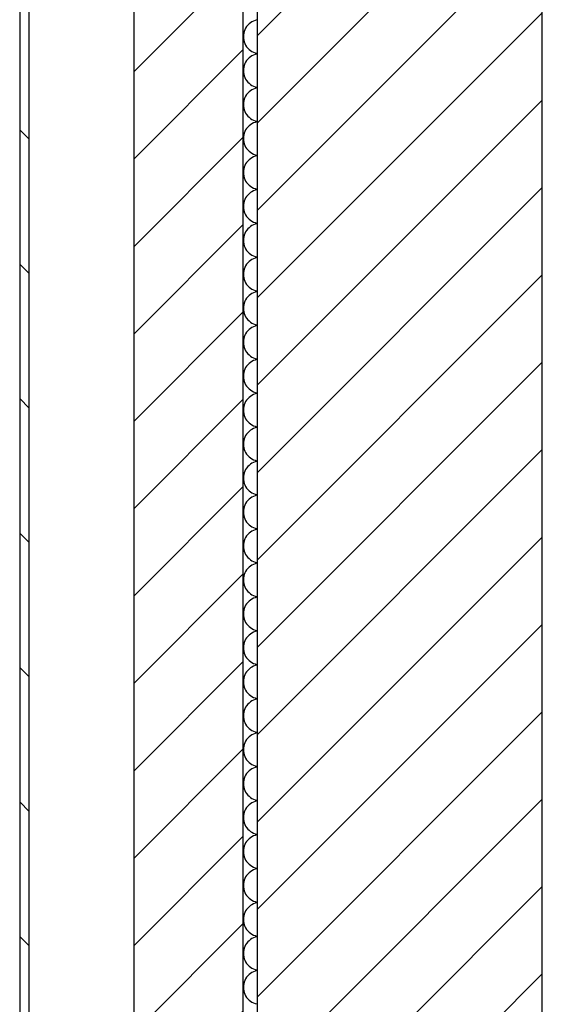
# Model space of a CAD drawing. Extents: x -73 to 359, y -4 to 85.
# Tile 26 of 151: x -32.829 to -32.279, y 37 to 38.036. Entities that reach past the tile are written whole.
import ezdxf

# ---------------------------------------------------------------- set-up
doc = ezdxf.new("R2010")
doc.units = 0
doc.header["$MEASUREMENT"] = 0
for name, color, linetype in [('0._EG_7_0', 7, 'Continuous'), ('0._EG_7_R_NT_AUSSENWAND', 7, 'Continuous'), ('0._EG_7_R_TR_AUSSENWAND', 7, 'Continuous')]:
    doc.layers.add(name, color=color, linetype=linetype)
pattern_1 = [(45, (0, 0), (-0.04596194, 0.04596194), [])]

# ---------------------------------------------------------------- blocks, each defined once
blk = doc.blocks.new('*X5', base_point=(-79.1554, -34.5065))
at = {"layer": '0._EG_7_R_TR_AUSSENWAND', "linetype": 'Continuous', "ltscale": 1000}
for p, q in [((-32.5859, 38.0324), (-32.5873, 38.0312)), ((-32.5843, 38.0334), (-32.5859, 38.0324)), ((-32.5826, 38.0342), (-32.5843, 38.0334)), ((-32.5808, 38.0349), (-32.5826, 38.0342)), ((-32.579, 38.0354), (-32.5808, 38.0349)), ((-32.5787, 38.0354), (-32.579, 38.0354)), ((-32.5929, 38.0216), (-32.5932, 38.0197)), ((-32.5924, 38.0234), (-32.5929, 38.0216)), ((-32.5918, 38.0252), (-32.5924, 38.0234)), ((-32.5909, 38.0268), (-32.5918, 38.0252)), ((-32.5899, 38.0284), (-32.5909, 38.0268)), ((-32.5887, 38.0299), (-32.5899, 38.0284)), ((-32.5873, 38.0312), (-32.5887, 38.0299)), ((-32.5932, 38.0197), (-32.5933, 38.0179)), ((-32.5933, 38.0179), (-32.5932, 38.016)), ((-32.5932, 38.016), (-32.5929, 38.0141)), ((-32.5929, 38.0141), (-32.5924, 38.0123)), ((-32.5924, 38.0123), (-32.5918, 38.0105)), ((-32.5918, 38.0105), (-32.5909, 38.0089)), ((-32.5909, 38.0089), (-32.5899, 38.0073)), ((-32.5899, 38.0073), (-32.5887, 38.0058)), ((-32.5887, 38.0058), (-32.5873, 38.0045)), ((-32.5873, 38.0045), (-32.5859, 38.0033)), ((-32.5859, 38.0033), (-32.5843, 38.0023)), ((-32.5843, 38.0023), (-32.5826, 38.0015)), ((-32.5826, 38.0015), (-32.5808, 38.0008)), ((-32.5808, 38.0008), (-32.579, 38.0004)), ((-32.5909, 37.9911), (-32.5918, 37.9895)), ((-32.5899, 37.9927), (-32.5909, 37.9911)), ((-32.5887, 37.9942), (-32.5899, 37.9927)), ((-32.5873, 37.9955), (-32.5887, 37.9942)), ((-32.5859, 37.9967), (-32.5873, 37.9955)), ((-32.5843, 37.9977), (-32.5859, 37.9967)), ((-32.5826, 37.9985), (-32.5843, 37.9977)), ((-32.5808, 37.9992), (-32.5826, 37.9985)), ((-32.579, 37.9996), (-32.5808, 37.9992)), ((-32.579, 38.0004), (-32.5787, 38.0003)), ((-32.5787, 37.9997), (-32.579, 37.9996)), ((-32.5932, 37.984), (-32.5933, 37.9821)), ((-32.5933, 37.9821), (-32.5932, 37.9803)), ((-32.5929, 37.9859), (-32.5932, 37.984)), ((-32.5932, 37.9803), (-32.5929, 37.9784)), ((-32.5924, 37.9877), (-32.5929, 37.9859)), ((-32.5918, 37.9895), (-32.5924, 37.9877)), ((-32.5929, 37.9784), (-32.5924, 37.9766)), ((-32.5924, 37.9766), (-32.5918, 37.9748)), ((-32.5918, 37.9748), (-32.5909, 37.9732)), ((-32.5909, 37.9732), (-32.5899, 37.9716)), ((-32.5899, 37.9716), (-32.5887, 37.9701)), ((-32.5887, 37.9701), (-32.5873, 37.9688)), ((-32.5873, 37.9598), (-32.5887, 37.9584)), ((-32.5873, 37.9688), (-32.5859, 37.9676)), ((-32.5859, 37.9609), (-32.5873, 37.9598)), ((-32.5859, 37.9676), (-32.5843, 37.9666)), ((-32.5843, 37.962), (-32.5859, 37.9609)), ((-32.5843, 37.9666), (-32.5826, 37.9658)), ((-32.5826, 37.9628), (-32.5843, 37.962)), ((-32.5826, 37.9658), (-32.5808, 37.9651)), ((-32.5808, 37.9635), (-32.5826, 37.9628)), ((-32.5808, 37.9651), (-32.579, 37.9646)), ((-32.579, 37.9639), (-32.5808, 37.9635)), ((-32.579, 37.9646), (-32.5787, 37.9646)), ((-32.5787, 37.964), (-32.579, 37.9639)), ((-32.5929, 37.9502), (-32.5932, 37.9483)), ((-32.5924, 37.952), (-32.5929, 37.9502)), ((-32.5918, 37.9537), (-32.5924, 37.952)), ((-32.5909, 37.9554), (-32.5918, 37.9537)), ((-32.5899, 37.957), (-32.5909, 37.9554)), ((-32.5887, 37.9584), (-32.5899, 37.957)), ((-32.5932, 37.9483), (-32.5933, 37.9464)), ((-32.5933, 37.9464), (-32.5932, 37.9445)), ((-32.5932, 37.9445), (-32.5929, 37.9427)), ((-32.5929, 37.9427), (-32.5924, 37.9409)), ((-32.5924, 37.9409), (-32.5918, 37.9391)), ((-32.5918, 37.9391), (-32.5909, 37.9374)), ((-32.5909, 37.9374), (-32.5899, 37.9359)), ((-32.5899, 37.9359), (-32.5887, 37.9344)), ((-32.5887, 37.9344), (-32.5873, 37.9331)), ((-32.5873, 37.9331), (-32.5859, 37.9319)), ((-32.5859, 37.9319), (-32.5843, 37.9309)), ((-32.5843, 37.9309), (-32.5826, 37.9301)), ((-32.5826, 37.9301), (-32.5808, 37.9294)), ((-32.5808, 37.9294), (-32.579, 37.9289)), ((-32.579, 37.9282), (-32.5808, 37.9277)), ((-32.579, 37.9289), (-32.5787, 37.9289)), ((-32.5787, 37.9283), (-32.579, 37.9282)), ((-32.5918, 37.918), (-32.5924, 37.9163)), ((-32.5909, 37.9197), (-32.5918, 37.918)), ((-32.5899, 37.9213), (-32.5909, 37.9197)), ((-32.5887, 37.9227), (-32.5899, 37.9213)), ((-32.5873, 37.9241), (-32.5887, 37.9227)), ((-32.5859, 37.9252), (-32.5873, 37.9241)), ((-32.5843, 37.9262), (-32.5859, 37.9252)), ((-32.5826, 37.9271), (-32.5843, 37.9262)), ((-32.5808, 37.9277), (-32.5826, 37.9271)), ((-32.5932, 37.9126), (-32.5933, 37.9107)), ((-32.5933, 37.9107), (-32.5932, 37.9088)), ((-32.5929, 37.9145), (-32.5932, 37.9126)), ((-32.5932, 37.9088), (-32.5929, 37.907)), ((-32.5924, 37.9163), (-32.5929, 37.9145)), ((-32.5929, 37.907), (-32.5924, 37.9052)), ((-32.5924, 37.9052), (-32.5918, 37.9034)), ((-32.5918, 37.9034), (-32.5909, 37.9017)), ((-32.5909, 37.9017), (-32.5899, 37.9002)), ((-32.5899, 37.9002), (-32.5887, 37.8987)), ((-32.5887, 37.8987), (-32.5873, 37.8974)), ((-32.5873, 37.8974), (-32.5859, 37.8962)), ((-32.5887, 37.887), (-32.5899, 37.8856)), ((-32.5873, 37.8883), (-32.5887, 37.887)), ((-32.5859, 37.8895), (-32.5873, 37.8883)), ((-32.5859, 37.8962), (-32.5843, 37.8952)), ((-32.5843, 37.8905), (-32.5859, 37.8895)), ((-32.5843, 37.8952), (-32.5826, 37.8943)), ((-32.5826, 37.8914), (-32.5843, 37.8905)), ((-32.5826, 37.8943), (-32.5808, 37.8937)), ((-32.5808, 37.892), (-32.5826, 37.8914)), ((-32.5808, 37.8937), (-32.579, 37.8932)), ((-32.579, 37.8925), (-32.5808, 37.892)), ((-32.579, 37.8932), (-32.5787, 37.8932)), ((-32.5787, 37.8926), (-32.579, 37.8925)), ((-32.5932, 37.8769), (-32.5933, 37.875)), ((-32.5929, 37.8787), (-32.5932, 37.8769)), ((-32.5924, 37.8806), (-32.5929, 37.8787)), ((-32.5918, 37.8823), (-32.5924, 37.8806)), ((-32.5909, 37.884), (-32.5918, 37.8823)), ((-32.5899, 37.8856), (-32.5909, 37.884)), ((-32.5933, 37.875), (-32.5932, 37.8731)), ((-32.5932, 37.8731), (-32.5929, 37.8713)), ((-32.5929, 37.8713), (-32.5924, 37.8694)), ((-32.5924, 37.8694), (-32.5918, 37.8677)), ((-32.5918, 37.8677), (-32.5909, 37.866)), ((-32.5909, 37.866), (-32.5899, 37.8644)), ((-32.5899, 37.8644), (-32.5887, 37.863)), ((-32.5887, 37.863), (-32.5873, 37.8617)), ((-32.5873, 37.8617), (-32.5859, 37.8605)), ((-32.5859, 37.8605), (-32.5843, 37.8595)), ((-32.5843, 37.8595), (-32.5826, 37.8586)), ((-32.5826, 37.8557), (-32.5843, 37.8548)), ((-32.5826, 37.8586), (-32.5808, 37.858)), ((-32.5808, 37.8563), (-32.5826, 37.8557)), ((-32.5808, 37.858), (-32.579, 37.8575)), ((-32.579, 37.8568), (-32.5808, 37.8563)), ((-32.579, 37.8575), (-32.5787, 37.8574)), ((-32.5787, 37.8568), (-32.579, 37.8568)), ((-32.5918, 37.8466), (-32.5924, 37.8448)), ((-32.5909, 37.8483), (-32.5918, 37.8466)), ((-32.5899, 37.8498), (-32.5909, 37.8483)), ((-32.5887, 37.8513), (-32.5899, 37.8498)), ((-32.5873, 37.8526), (-32.5887, 37.8513)), ((-32.5859, 37.8538), (-32.5873, 37.8526)), ((-32.5843, 37.8548), (-32.5859, 37.8538)), ((-32.5932, 37.8412), (-32.5933, 37.8393)), ((-32.5933, 37.8393), (-32.5932, 37.8374)), ((-32.5929, 37.843), (-32.5932, 37.8412)), ((-32.5932, 37.8374), (-32.5929, 37.8355)), ((-32.5924, 37.8448), (-32.5929, 37.843)), ((-32.5929, 37.8355), (-32.5924, 37.8337)), ((-32.5924, 37.8337), (-32.5918, 37.832)), ((-32.5918, 37.832), (-32.5909, 37.8303)), ((-32.5909, 37.8303), (-32.5899, 37.8287)), ((-32.5899, 37.8287), (-32.5887, 37.8273)), ((-32.5887, 37.8273), (-32.5873, 37.8259)), ((-32.5873, 37.8259), (-32.5859, 37.8248)), ((-32.5859, 37.8248), (-32.5843, 37.8238)), ((-32.5899, 37.8141), (-32.5909, 37.8126)), ((-32.5887, 37.8156), (-32.5899, 37.8141)), ((-32.5873, 37.8169), (-32.5887, 37.8156)), ((-32.5859, 37.8181), (-32.5873, 37.8169)), ((-32.5843, 37.8191), (-32.5859, 37.8181)), ((-32.5843, 37.8238), (-32.5826, 37.8229)), ((-32.5826, 37.8199), (-32.5843, 37.8191)), ((-32.5826, 37.8229), (-32.5808, 37.8223)), ((-32.5808, 37.8206), (-32.5826, 37.8199)), ((-32.5808, 37.8223), (-32.579, 37.8218)), ((-32.579, 37.8211), (-32.5808, 37.8206)), ((-32.579, 37.8218), (-32.5787, 37.8217)), ((-32.5787, 37.8211), (-32.579, 37.8211)), ((-32.5932, 37.8055), (-32.5933, 37.8036)), ((-32.5933, 37.8036), (-32.5932, 37.8017)), ((-32.5929, 37.8073), (-32.5932, 37.8055)), ((-32.5924, 37.8091), (-32.5929, 37.8073)), ((-32.5918, 37.8109), (-32.5924, 37.8091)), ((-32.5909, 37.8126), (-32.5918, 37.8109)), ((-32.5932, 37.8017), (-32.5929, 37.7998)), ((-32.5929, 37.7998), (-32.5924, 37.798)), ((-32.5924, 37.798), (-32.5918, 37.7963)), ((-32.5918, 37.7963), (-32.5909, 37.7946)), ((-32.5909, 37.7946), (-32.5899, 37.793)), ((-32.5899, 37.793), (-32.5887, 37.7916)), ((-32.5887, 37.7916), (-32.5873, 37.7902)), ((-32.5873, 37.7902), (-32.5859, 37.7891)), ((-32.5859, 37.7891), (-32.5843, 37.788)), ((-32.5843, 37.7834), (-32.5859, 37.7824)), ((-32.5843, 37.788), (-32.5826, 37.7872)), ((-32.5826, 37.7842), (-32.5843, 37.7834)), ((-32.5826, 37.7872), (-32.5808, 37.7865)), ((-32.5808, 37.7849), (-32.5826, 37.7842)), ((-32.5808, 37.7865), (-32.579, 37.7861)), ((-32.579, 37.7854), (-32.5808, 37.7849)), ((-32.579, 37.7861), (-32.5787, 37.786)), ((-32.5787, 37.7854), (-32.579, 37.7854)), ((-32.5924, 37.7734), (-32.5929, 37.7716)), ((-32.5918, 37.7752), (-32.5924, 37.7734)), ((-32.5909, 37.7768), (-32.5918, 37.7752)), ((-32.5899, 37.7784), (-32.5909, 37.7768)), ((-32.5887, 37.7799), (-32.5899, 37.7784)), ((-32.5873, 37.7812), (-32.5887, 37.7799)), ((-32.5859, 37.7824), (-32.5873, 37.7812)), ((-32.5932, 37.7697), (-32.5933, 37.7679)), ((-32.5933, 37.7679), (-32.5932, 37.766)), ((-32.5929, 37.7716), (-32.5932, 37.7697)), ((-32.5932, 37.766), (-32.5929, 37.7641)), ((-32.5929, 37.7641), (-32.5924, 37.7623)), ((-32.5924, 37.7623), (-32.5918, 37.7605)), ((-32.5918, 37.7605), (-32.5909, 37.7589)), ((-32.5909, 37.7589), (-32.5899, 37.7573)), ((-32.5899, 37.7573), (-32.5887, 37.7558)), ((-32.5887, 37.7558), (-32.5873, 37.7545)), ((-32.5873, 37.7545), (-32.5859, 37.7533)), ((-32.5859, 37.7533), (-32.5843, 37.7523)), ((-32.5843, 37.7523), (-32.5826, 37.7515)), ((-32.5899, 37.7427), (-32.5909, 37.7411)), ((-32.5887, 37.7442), (-32.5899, 37.7427)), ((-32.5873, 37.7455), (-32.5887, 37.7442)), ((-32.5859, 37.7467), (-32.5873, 37.7455)), ((-32.5843, 37.7477), (-32.5859, 37.7467)), ((-32.5826, 37.7485), (-32.5843, 37.7477)), ((-32.5826, 37.7515), (-32.5808, 37.7508)), ((-32.5808, 37.7492), (-32.5826, 37.7485)), ((-32.5808, 37.7508), (-32.579, 37.7504)), ((-32.579, 37.7496), (-32.5808, 37.7492)), ((-32.579, 37.7504), (-32.5787, 37.7503)), ((-32.5787, 37.7497), (-32.579, 37.7496)), ((-32.5932, 37.734), (-32.5933, 37.7321)), ((-32.5933, 37.7321), (-32.5932, 37.7303)), ((-32.5929, 37.7359), (-32.5932, 37.734)), ((-32.5924, 37.7377), (-32.5929, 37.7359)), ((-32.5918, 37.7395), (-32.5924, 37.7377)), ((-32.5909, 37.7411), (-32.5918, 37.7395)), ((-32.5932, 37.7303), (-32.5929, 37.7284)), ((-32.5929, 37.7284), (-32.5924, 37.7266)), ((-32.5924, 37.7266), (-32.5918, 37.7248)), ((-32.5918, 37.7248), (-32.5909, 37.7232)), ((-32.5909, 37.7232), (-32.5899, 37.7216)), ((-32.5899, 37.7216), (-32.5887, 37.7201)), ((-32.5887, 37.7201), (-32.5873, 37.7188)), ((-32.5873, 37.7188), (-32.5859, 37.7176)), ((-32.5859, 37.7109), (-32.5873, 37.7098)), ((-32.5859, 37.7176), (-32.5843, 37.7166)), ((-32.5843, 37.712), (-32.5859, 37.7109)), ((-32.5843, 37.7166), (-32.5826, 37.7158)), ((-32.5826, 37.7128), (-32.5843, 37.712)), ((-32.5826, 37.7158), (-32.5808, 37.7151)), ((-32.5808, 37.7135), (-32.5826, 37.7128)), ((-32.5808, 37.7151), (-32.579, 37.7146)), ((-32.579, 37.7139), (-32.5808, 37.7135)), ((-32.579, 37.7146), (-32.5787, 37.7146)), ((-32.5787, 37.714), (-32.579, 37.7139)), ((-32.5929, 37.7002), (-32.5932, 37.6983)), ((-32.5924, 37.702), (-32.5929, 37.7002)), ((-32.5918, 37.7037), (-32.5924, 37.702)), ((-32.5909, 37.7054), (-32.5918, 37.7037)), ((-32.5899, 37.707), (-32.5909, 37.7054)), ((-32.5887, 37.7084), (-32.5899, 37.707)), ((-32.5873, 37.7098), (-32.5887, 37.7084)), ((-32.5932, 37.6983), (-32.5933, 37.6964)), ((-32.5933, 37.6964), (-32.5932, 37.6945)), ((-32.5932, 37.6945), (-32.5929, 37.6927)), ((-32.5929, 37.6927), (-32.5924, 37.6909)), ((-32.5924, 37.6909), (-32.5918, 37.6891)), ((-32.5918, 37.6891), (-32.5909, 37.6874)), ((-32.5909, 37.6874), (-32.5899, 37.6859)), ((-32.5899, 37.6859), (-32.5887, 37.6844)), ((-32.5887, 37.6844), (-32.5873, 37.6831)), ((-32.5873, 37.6831), (-32.5859, 37.6819)), ((-32.5859, 37.6819), (-32.5843, 37.6809)), ((-32.5843, 37.6809), (-32.5826, 37.6801)), ((-32.5826, 37.6801), (-32.5808, 37.6794)), ((-32.5808, 37.6794), (-32.579, 37.6789)), ((-32.5909, 37.6697), (-32.5918, 37.668)), ((-32.5899, 37.6713), (-32.5909, 37.6697)), ((-32.5887, 37.6727), (-32.5899, 37.6713)), ((-32.5873, 37.6741), (-32.5887, 37.6727)), ((-32.5859, 37.6752), (-32.5873, 37.6741)), ((-32.5843, 37.6762), (-32.5859, 37.6752)), ((-32.5826, 37.6771), (-32.5843, 37.6762)), ((-32.5808, 37.6777), (-32.5826, 37.6771)), ((-32.579, 37.6782), (-32.5808, 37.6777)), ((-32.579, 37.6789), (-32.5787, 37.6789)), ((-32.5787, 37.6783), (-32.579, 37.6782)), ((-32.5932, 37.6626), (-32.5933, 37.6607)), ((-32.5933, 37.6607), (-32.5932, 37.6588)), ((-32.5929, 37.6645), (-32.5932, 37.6626)), ((-32.5932, 37.6588), (-32.5929, 37.657)), ((-32.5924, 37.6663), (-32.5929, 37.6645)), ((-32.5918, 37.668), (-32.5924, 37.6663)), ((-32.5929, 37.657), (-32.5924, 37.6552)), ((-32.5924, 37.6552), (-32.5918, 37.6534)), ((-32.5918, 37.6534), (-32.5909, 37.6517)), ((-32.5909, 37.6517), (-32.5899, 37.6502)), ((-32.5899, 37.6502), (-32.5887, 37.6487)), ((-32.5887, 37.6487), (-32.5873, 37.6474)), ((-32.5873, 37.6383), (-32.5887, 37.637)), ((-32.5873, 37.6474), (-32.5859, 37.6462)), ((-32.5859, 37.6395), (-32.5873, 37.6383)), ((-32.5859, 37.6462), (-32.5843, 37.6452)), ((-32.5843, 37.6405), (-32.5859, 37.6395)), ((-32.5843, 37.6452), (-32.5826, 37.6443)), ((-32.5826, 37.6414), (-32.5843, 37.6405)), ((-32.5826, 37.6443), (-32.5808, 37.6437)), ((-32.5808, 37.642), (-32.5826, 37.6414)), ((-32.5808, 37.6437), (-32.579, 37.6432)), ((-32.579, 37.6425), (-32.5808, 37.642)), ((-32.579, 37.6432), (-32.5787, 37.6432)), ((-32.5787, 37.6426), (-32.579, 37.6425)), ((-32.5929, 37.6287), (-32.5932, 37.6269)), ((-32.5924, 37.6306), (-32.5929, 37.6287)), ((-32.5918, 37.6323), (-32.5924, 37.6306)), ((-32.5909, 37.634), (-32.5918, 37.6323)), ((-32.5899, 37.6356), (-32.5909, 37.634)), ((-32.5887, 37.637), (-32.5899, 37.6356)), ((-32.5932, 37.6269), (-32.5933, 37.625)), ((-32.5933, 37.625), (-32.5932, 37.6231)), ((-32.5932, 37.6231), (-32.5929, 37.6213)), ((-32.5929, 37.6213), (-32.5924, 37.6194)), ((-32.5924, 37.6194), (-32.5918, 37.6177)), ((-32.5918, 37.6177), (-32.5909, 37.616)), ((-32.5909, 37.616), (-32.5899, 37.6144)), ((-32.5899, 37.6144), (-32.5887, 37.613)), ((-32.5887, 37.613), (-32.5873, 37.6117)), ((-32.5873, 37.6117), (-32.5859, 37.6105)), ((-32.5859, 37.6105), (-32.5843, 37.6095)), ((-32.5843, 37.6095), (-32.5826, 37.6086)), ((-32.5826, 37.6086), (-32.5808, 37.608)), ((-32.5808, 37.608), (-32.579, 37.6075)), ((-32.579, 37.6068), (-32.5808, 37.6063)), ((-32.579, 37.6075), (-32.5787, 37.6074)), ((-32.5787, 37.6068), (-32.579, 37.6068)), ((-32.5918, 37.5966), (-32.5924, 37.5948)), ((-32.5909, 37.5983), (-32.5918, 37.5966)), ((-32.5899, 37.5998), (-32.5909, 37.5983)), ((-32.5887, 37.6013), (-32.5899, 37.5998)), ((-32.5873, 37.6026), (-32.5887, 37.6013)), ((-32.5859, 37.6038), (-32.5873, 37.6026)), ((-32.5843, 37.6048), (-32.5859, 37.6038)), ((-32.5826, 37.6057), (-32.5843, 37.6048)), ((-32.5808, 37.6063), (-32.5826, 37.6057)), ((-32.5932, 37.5912), (-32.5933, 37.5893)), ((-32.5933, 37.5893), (-32.5932, 37.5874)), ((-32.5929, 37.593), (-32.5932, 37.5912)), ((-32.5932, 37.5874), (-32.5929, 37.5855)), ((-32.5924, 37.5948), (-32.5929, 37.593)), ((-32.5929, 37.5855), (-32.5924, 37.5837)), ((-32.5924, 37.5837), (-32.5918, 37.582)), ((-32.5918, 37.582), (-32.5909, 37.5803)), ((-32.5909, 37.5803), (-32.5899, 37.5787)), ((-32.5899, 37.5787), (-32.5887, 37.5773)), ((-32.5887, 37.5773), (-32.5873, 37.5759)), ((-32.5873, 37.5759), (-32.5859, 37.5748)), ((-32.5887, 37.5656), (-32.5899, 37.5641)), ((-32.5873, 37.5669), (-32.5887, 37.5656)), ((-32.5859, 37.5681), (-32.5873, 37.5669)), ((-32.5859, 37.5748), (-32.5843, 37.5738)), ((-32.5843, 37.5691), (-32.5859, 37.5681)), ((-32.5843, 37.5738), (-32.5826, 37.5729)), ((-32.5826, 37.5699), (-32.5843, 37.5691)), ((-32.5826, 37.5729), (-32.5808, 37.5723)), ((-32.5808, 37.5706), (-32.5826, 37.5699)), ((-32.5808, 37.5723), (-32.579, 37.5718)), ((-32.579, 37.5711), (-32.5808, 37.5706)), ((-32.579, 37.5718), (-32.5787, 37.5717)), ((-32.5787, 37.5711), (-32.579, 37.5711)), ((-32.5932, 37.5555), (-32.5933, 37.5536)), ((-32.5929, 37.5573), (-32.5932, 37.5555)), ((-32.5924, 37.5591), (-32.5929, 37.5573)), ((-32.5918, 37.5609), (-32.5924, 37.5591)), ((-32.5909, 37.5626), (-32.5918, 37.5609)), ((-32.5899, 37.5641), (-32.5909, 37.5626)), ((-32.5933, 37.5536), (-32.5932, 37.5517)), ((-32.5932, 37.5517), (-32.5929, 37.5498)), ((-32.5929, 37.5498), (-32.5924, 37.548)), ((-32.5924, 37.548), (-32.5918, 37.5463)), ((-32.5918, 37.5463), (-32.5909, 37.5446)), ((-32.5909, 37.5446), (-32.5899, 37.543)), ((-32.5899, 37.543), (-32.5887, 37.5416)), ((-32.5887, 37.5416), (-32.5873, 37.5402)), ((-32.5873, 37.5402), (-32.5859, 37.5391)), ((-32.5859, 37.5391), (-32.5843, 37.538)), ((-32.5843, 37.538), (-32.5826, 37.5372)), ((-32.5826, 37.5372), (-32.5808, 37.5365)), ((-32.5808, 37.5349), (-32.5826, 37.5342)), ((-32.5808, 37.5365), (-32.579, 37.5361)), ((-32.579, 37.5354), (-32.5808, 37.5349)), ((-32.579, 37.5361), (-32.5787, 37.536)), ((-32.5787, 37.5354), (-32.579, 37.5354)), ((-32.5918, 37.5252), (-32.5924, 37.5234)), ((-32.5909, 37.5268), (-32.5918, 37.5252)), ((-32.5899, 37.5284), (-32.5909, 37.5268)), ((-32.5887, 37.5299), (-32.5899, 37.5284)), ((-32.5873, 37.5312), (-32.5887, 37.5299)), ((-32.5859, 37.5324), (-32.5873, 37.5312)), ((-32.5843, 37.5334), (-32.5859, 37.5324)), ((-32.5826, 37.5342), (-32.5843, 37.5334)), ((-32.5932, 37.5197), (-32.5933, 37.5179)), ((-32.5933, 37.5179), (-32.5932, 37.516)), ((-32.5929, 37.5216), (-32.5932, 37.5197)), ((-32.5932, 37.516), (-32.5929, 37.5141)), ((-32.5924, 37.5234), (-32.5929, 37.5216)), ((-32.5929, 37.5141), (-32.5924, 37.5123)), ((-32.5924, 37.5123), (-32.5918, 37.5105)), ((-32.5918, 37.5105), (-32.5909, 37.5089)), ((-32.5909, 37.5089), (-32.5899, 37.5073)), ((-32.5899, 37.5073), (-32.5887, 37.5058)), ((-32.5887, 37.5058), (-32.5873, 37.5045)), ((-32.5873, 37.5045), (-32.5859, 37.5033)), ((-32.5859, 37.5033), (-32.5843, 37.5023)), ((-32.5887, 37.4942), (-32.5899, 37.4927)), ((-32.5873, 37.4955), (-32.5887, 37.4942)), ((-32.5859, 37.4967), (-32.5873, 37.4955)), ((-32.5843, 37.4977), (-32.5859, 37.4967)), ((-32.5843, 37.5023), (-32.5826, 37.5015)), ((-32.5826, 37.4985), (-32.5843, 37.4977)), ((-32.5826, 37.5015), (-32.5808, 37.5008)), ((-32.5808, 37.4992), (-32.5826, 37.4985)), ((-32.5808, 37.5008), (-32.579, 37.5004)), ((-32.579, 37.4996), (-32.5808, 37.4992)), ((-32.579, 37.5004), (-32.5787, 37.5003)), ((-32.5787, 37.4997), (-32.579, 37.4996)), ((-32.5932, 37.484), (-32.5933, 37.4821)), ((-32.5929, 37.4859), (-32.5932, 37.484)), ((-32.5924, 37.4877), (-32.5929, 37.4859)), ((-32.5918, 37.4895), (-32.5924, 37.4877)), ((-32.5909, 37.4911), (-32.5918, 37.4895)), ((-32.5899, 37.4927), (-32.5909, 37.4911)), ((-32.5933, 37.4821), (-32.5932, 37.4803)), ((-32.5932, 37.4803), (-32.5929, 37.4784)), ((-32.5929, 37.4784), (-32.5924, 37.4766)), ((-32.5924, 37.4766), (-32.5918, 37.4748)), ((-32.5918, 37.4748), (-32.5909, 37.4732)), ((-32.5909, 37.4732), (-32.5899, 37.4716)), ((-32.5899, 37.4716), (-32.5887, 37.4701)), ((-32.5887, 37.4701), (-32.5873, 37.4688)), ((-32.5873, 37.4688), (-32.5859, 37.4676)), ((-32.5859, 37.4676), (-32.5843, 37.4666)), ((-32.5843, 37.462), (-32.5859, 37.4609)), ((-32.5843, 37.4666), (-32.5826, 37.4658)), ((-32.5826, 37.4628), (-32.5843, 37.462)), ((-32.5826, 37.4658), (-32.5808, 37.4651)), ((-32.5808, 37.4635), (-32.5826, 37.4628)), ((-32.5808, 37.4651), (-32.579, 37.4646)), ((-32.579, 37.4639), (-32.5808, 37.4635)), ((-32.579, 37.4646), (-32.5787, 37.4646)), ((-32.5787, 37.464), (-32.579, 37.4639)), ((-32.5924, 37.452), (-32.5929, 37.4502)), ((-32.5918, 37.4537), (-32.5924, 37.452)), ((-32.5909, 37.4554), (-32.5918, 37.4537)), ((-32.5899, 37.457), (-32.5909, 37.4554)), ((-32.5887, 37.4584), (-32.5899, 37.457)), ((-32.5873, 37.4598), (-32.5887, 37.4584)), ((-32.5859, 37.4609), (-32.5873, 37.4598)), ((-32.5932, 37.4483), (-32.5933, 37.4464)), ((-32.5933, 37.4464), (-32.5932, 37.4445)), ((-32.5929, 37.4502), (-32.5932, 37.4483)), ((-32.5932, 37.4445), (-32.5929, 37.4427)), ((-32.5929, 37.4427), (-32.5924, 37.4409)), ((-32.5924, 37.4409), (-32.5918, 37.4391)), ((-32.5918, 37.4391), (-32.5909, 37.4374)), ((-32.5909, 37.4374), (-32.5899, 37.4359)), ((-32.5899, 37.4359), (-32.5887, 37.4344)), ((-32.5887, 37.4344), (-32.5873, 37.4331)), ((-32.5873, 37.4331), (-32.5859, 37.4319)), ((-32.5859, 37.4319), (-32.5843, 37.4309)), ((-32.5843, 37.4309), (-32.5826, 37.4301)), ((-32.5899, 37.4213), (-32.5909, 37.4197)), ((-32.5887, 37.4227), (-32.5899, 37.4213)), ((-32.5873, 37.4241), (-32.5887, 37.4227)), ((-32.5859, 37.4252), (-32.5873, 37.4241)), ((-32.5843, 37.4262), (-32.5859, 37.4252)), ((-32.5826, 37.4271), (-32.5843, 37.4262)), ((-32.5826, 37.4301), (-32.5808, 37.4294)), ((-32.5808, 37.4277), (-32.5826, 37.4271)), ((-32.5808, 37.4294), (-32.579, 37.4289)), ((-32.579, 37.4282), (-32.5808, 37.4277)), ((-32.579, 37.4289), (-32.5787, 37.4289)), ((-32.5787, 37.4283), (-32.579, 37.4282)), ((-32.5932, 37.4126), (-32.5933, 37.4107)), ((-32.5933, 37.4107), (-32.5932, 37.4088)), ((-32.5929, 37.4145), (-32.5932, 37.4126)), ((-32.5924, 37.4163), (-32.5929, 37.4145)), ((-32.5918, 37.418), (-32.5924, 37.4163)), ((-32.5909, 37.4197), (-32.5918, 37.418)), ((-32.5932, 37.4088), (-32.5929, 37.407)), ((-32.5929, 37.407), (-32.5924, 37.4052)), ((-32.5924, 37.4052), (-32.5918, 37.4034)), ((-32.5918, 37.4034), (-32.5909, 37.4017)), ((-32.5909, 37.4017), (-32.5899, 37.4002)), ((-32.5899, 37.4002), (-32.5887, 37.3987)), ((-32.5887, 37.3987), (-32.5873, 37.3974)), ((-32.5873, 37.3974), (-32.5859, 37.3962)), ((-32.5859, 37.3895), (-32.5873, 37.3883)), ((-32.5859, 37.3962), (-32.5843, 37.3952)), ((-32.5843, 37.3905), (-32.5859, 37.3895)), ((-32.5843, 37.3952), (-32.5826, 37.3943)), ((-32.5826, 37.3914), (-32.5843, 37.3905)), ((-32.5826, 37.3943), (-32.5808, 37.3937)), ((-32.5808, 37.392), (-32.5826, 37.3914)), ((-32.5808, 37.3937), (-32.579, 37.3932)), ((-32.579, 37.3925), (-32.5808, 37.392)), ((-32.579, 37.3932), (-32.5787, 37.3932)), ((-32.5787, 37.3926), (-32.579, 37.3925)), ((-32.5924, 37.3806), (-32.5929, 37.3787)), ((-32.5918, 37.3823), (-32.5924, 37.3806)), ((-32.5909, 37.384), (-32.5918, 37.3823)), ((-32.5899, 37.3856), (-32.5909, 37.384)), ((-32.5887, 37.387), (-32.5899, 37.3856)), ((-32.5873, 37.3883), (-32.5887, 37.387)), ((-32.5932, 37.3769), (-32.5933, 37.375)), ((-32.5933, 37.375), (-32.5932, 37.3731)), ((-32.5929, 37.3787), (-32.5932, 37.3769)), ((-32.5932, 37.3731), (-32.5929, 37.3713)), ((-32.5929, 37.3713), (-32.5924, 37.3694)), ((-32.5924, 37.3694), (-32.5918, 37.3677)), ((-32.5918, 37.3677), (-32.5909, 37.366)), ((-32.5909, 37.366), (-32.5899, 37.3644)), ((-32.5899, 37.3644), (-32.5887, 37.363)), ((-32.5887, 37.363), (-32.5873, 37.3617)), ((-32.5873, 37.3617), (-32.5859, 37.3605)), ((-32.5859, 37.3605), (-32.5843, 37.3595)), ((-32.5843, 37.3595), (-32.5826, 37.3586)), ((-32.5826, 37.3586), (-32.5808, 37.358)), ((-32.5909, 37.3483), (-32.5918, 37.3466)), ((-32.5899, 37.3498), (-32.5909, 37.3483)), ((-32.5887, 37.3513), (-32.5899, 37.3498)), ((-32.5873, 37.3526), (-32.5887, 37.3513)), ((-32.5859, 37.3538), (-32.5873, 37.3526)), ((-32.5843, 37.3548), (-32.5859, 37.3538)), ((-32.5826, 37.3557), (-32.5843, 37.3548)), ((-32.5808, 37.3563), (-32.5826, 37.3557)), ((-32.5808, 37.358), (-32.579, 37.3575)), ((-32.579, 37.3568), (-32.5808, 37.3563)), ((-32.579, 37.3575), (-32.5787, 37.3574)), ((-32.5787, 37.3568), (-32.579, 37.3568)), ((-32.5932, 37.3412), (-32.5933, 37.3393)), ((-32.5933, 37.3393), (-32.5932, 37.3374)), ((-32.5929, 37.343), (-32.5932, 37.3412)), ((-32.5924, 37.3448), (-32.5929, 37.343)), ((-32.5918, 37.3466), (-32.5924, 37.3448)), ((-32.5932, 37.3374), (-32.5929, 37.3355)), ((-32.5929, 37.3355), (-32.5924, 37.3337)), ((-32.5924, 37.3337), (-32.5918, 37.332)), ((-32.5918, 37.332), (-32.5909, 37.3303)), ((-32.5909, 37.3303), (-32.5899, 37.3287)), ((-32.5899, 37.3287), (-32.5887, 37.3273)), ((-32.5887, 37.3273), (-32.5873, 37.3259)), ((-32.5873, 37.3169), (-32.5887, 37.3156)), ((-32.5873, 37.3259), (-32.5859, 37.3248)), ((-32.5859, 37.3181), (-32.5873, 37.3169)), ((-32.5859, 37.3248), (-32.5843, 37.3238)), ((-32.5843, 37.3191), (-32.5859, 37.3181)), ((-32.5843, 37.3238), (-32.5826, 37.3229)), ((-32.5826, 37.3199), (-32.5843, 37.3191)), ((-32.5826, 37.3229), (-32.5808, 37.3223)), ((-32.5808, 37.3206), (-32.5826, 37.3199)), ((-32.5808, 37.3223), (-32.579, 37.3218)), ((-32.579, 37.3211), (-32.5808, 37.3206)), ((-32.579, 37.3218), (-32.5787, 37.3217)), ((-32.5787, 37.3211), (-32.579, 37.3211)), ((-32.5929, 37.3073), (-32.5932, 37.3055)), ((-32.5924, 37.3091), (-32.5929, 37.3073)), ((-32.5918, 37.3109), (-32.5924, 37.3091)), ((-32.5909, 37.3126), (-32.5918, 37.3109)), ((-32.5899, 37.3141), (-32.5909, 37.3126)), ((-32.5887, 37.3156), (-32.5899, 37.3141)), ((-32.5932, 37.3055), (-32.5933, 37.3036)), ((-32.5933, 37.3036), (-32.5932, 37.3017)), ((-32.5932, 37.3017), (-32.5929, 37.2998)), ((-32.5929, 37.2998), (-32.5924, 37.298)), ((-32.5924, 37.298), (-32.5918, 37.2963)), ((-32.5918, 37.2963), (-32.5909, 37.2946)), ((-32.5909, 37.2946), (-32.5899, 37.293)), ((-32.5899, 37.293), (-32.5887, 37.2916)), ((-32.5887, 37.2916), (-32.5873, 37.2902)), ((-32.5873, 37.2902), (-32.5859, 37.2891)), ((-32.5859, 37.2891), (-32.5843, 37.288)), ((-32.5843, 37.288), (-32.5826, 37.2872)), ((-32.5826, 37.2872), (-32.5808, 37.2865)), ((-32.5808, 37.2865), (-32.579, 37.2861)), ((-32.579, 37.2861), (-32.5787, 37.286)), ((-32.5909, 37.2768), (-32.5918, 37.2752)), ((-32.5899, 37.2784), (-32.5909, 37.2768)), ((-32.5887, 37.2799), (-32.5899, 37.2784)), ((-32.5873, 37.2812), (-32.5887, 37.2799)), ((-32.5859, 37.2824), (-32.5873, 37.2812)), ((-32.5843, 37.2834), (-32.5859, 37.2824)), ((-32.5826, 37.2842), (-32.5843, 37.2834)), ((-32.5808, 37.2849), (-32.5826, 37.2842)), ((-32.579, 37.2854), (-32.5808, 37.2849)), ((-32.5787, 37.2854), (-32.579, 37.2854)), ((-32.5932, 37.2697), (-32.5933, 37.2679)), ((-32.5933, 37.2679), (-32.5932, 37.266)), ((-32.5929, 37.2716), (-32.5932, 37.2697)), ((-32.5932, 37.266), (-32.5929, 37.2641)), ((-32.5924, 37.2734), (-32.5929, 37.2716)), ((-32.5918, 37.2752), (-32.5924, 37.2734)), ((-32.5929, 37.2641), (-32.5924, 37.2623)), ((-32.5924, 37.2623), (-32.5918, 37.2605)), ((-32.5918, 37.2605), (-32.5909, 37.2589)), ((-32.5909, 37.2589), (-32.5899, 37.2573)), ((-32.5899, 37.2573), (-32.5887, 37.2558)), ((-32.5887, 37.2558), (-32.5873, 37.2545)), ((-32.5873, 37.2455), (-32.5887, 37.2442)), ((-32.5873, 37.2545), (-32.5859, 37.2533)), ((-32.5859, 37.2467), (-32.5873, 37.2455)), ((-32.5859, 37.2533), (-32.5843, 37.2523)), ((-32.5843, 37.2477), (-32.5859, 37.2467)), ((-32.5843, 37.2523), (-32.5826, 37.2515)), ((-32.5826, 37.2485), (-32.5843, 37.2477)), ((-32.5826, 37.2515), (-32.5808, 37.2508)), ((-32.5808, 37.2492), (-32.5826, 37.2485)), ((-32.5808, 37.2508), (-32.579, 37.2504)), ((-32.579, 37.2496), (-32.5808, 37.2492)), ((-32.579, 37.2504), (-32.5787, 37.2503)), ((-32.5787, 37.2497), (-32.579, 37.2496)), ((-32.5932, 37.234), (-32.5933, 37.2321)), ((-32.5929, 37.2359), (-32.5932, 37.234)), ((-32.5924, 37.2377), (-32.5929, 37.2359)), ((-32.5918, 37.2395), (-32.5924, 37.2377)), ((-32.5909, 37.2411), (-32.5918, 37.2395)), ((-32.5899, 37.2427), (-32.5909, 37.2411)), ((-32.5887, 37.2442), (-32.5899, 37.2427)), ((-32.5933, 37.2321), (-32.5932, 37.2303)), ((-32.5932, 37.2303), (-32.5929, 37.2284)), ((-32.5929, 37.2284), (-32.5924, 37.2266)), ((-32.5924, 37.2266), (-32.5918, 37.2248)), ((-32.5918, 37.2248), (-32.5909, 37.2232)), ((-32.5909, 37.2232), (-32.5899, 37.2216)), ((-32.5899, 37.2216), (-32.5887, 37.2201)), ((-32.5887, 37.2201), (-32.5873, 37.2188)), ((-32.5873, 37.2188), (-32.5859, 37.2176)), ((-32.5859, 37.2176), (-32.5843, 37.2166)), ((-32.5843, 37.2166), (-32.5826, 37.2158)), ((-32.5826, 37.2158), (-32.5808, 37.2151)), ((-32.5808, 37.2135), (-32.5826, 37.2128)), ((-32.5808, 37.2151), (-32.579, 37.2146)), ((-32.579, 37.2139), (-32.5808, 37.2135)), ((-32.579, 37.2146), (-32.5787, 37.2146)), ((-32.5787, 37.214), (-32.579, 37.2139)), ((-32.5918, 37.2037), (-32.5924, 37.202)), ((-32.5909, 37.2054), (-32.5918, 37.2037)), ((-32.5899, 37.207), (-32.5909, 37.2054)), ((-32.5887, 37.2084), (-32.5899, 37.207)), ((-32.5873, 37.2098), (-32.5887, 37.2084)), ((-32.5859, 37.2109), (-32.5873, 37.2098)), ((-32.5843, 37.212), (-32.5859, 37.2109)), ((-32.5826, 37.2128), (-32.5843, 37.212)), ((-32.5932, 37.1983), (-32.5933, 37.1964)), ((-32.5933, 37.1964), (-32.5932, 37.1945)), ((-32.5929, 37.2002), (-32.5932, 37.1983)), ((-32.5932, 37.1945), (-32.5929, 37.1927)), ((-32.5924, 37.202), (-32.5929, 37.2002)), ((-32.5929, 37.1927), (-32.5924, 37.1909)), ((-32.5924, 37.1909), (-32.5918, 37.1891)), ((-32.5918, 37.1891), (-32.5909, 37.1874)), ((-32.5909, 37.1874), (-32.5899, 37.1859)), ((-32.5899, 37.1859), (-32.5887, 37.1844)), ((-32.5887, 37.1844), (-32.5873, 37.1831)), ((-32.5873, 37.1831), (-32.5859, 37.1819)), ((-32.5887, 37.1727), (-32.5899, 37.1713)), ((-32.5873, 37.1741), (-32.5887, 37.1727)), ((-32.5859, 37.1752), (-32.5873, 37.1741)), ((-32.5859, 37.1819), (-32.5843, 37.1809)), ((-32.5843, 37.1762), (-32.5859, 37.1752)), ((-32.5843, 37.1809), (-32.5826, 37.1801)), ((-32.5826, 37.1771), (-32.5843, 37.1762)), ((-32.5826, 37.1801), (-32.5808, 37.1794)), ((-32.5808, 37.1777), (-32.5826, 37.1771)), ((-32.5808, 37.1794), (-32.579, 37.1789)), ((-32.579, 37.1782), (-32.5808, 37.1777)), ((-32.579, 37.1789), (-32.5787, 37.1789)), ((-32.5787, 37.1783), (-32.579, 37.1782)), ((-32.5932, 37.1626), (-32.5933, 37.1607)), ((-32.5929, 37.1645), (-32.5932, 37.1626)), ((-32.5924, 37.1663), (-32.5929, 37.1645)), ((-32.5918, 37.168), (-32.5924, 37.1663)), ((-32.5909, 37.1697), (-32.5918, 37.168)), ((-32.5899, 37.1713), (-32.5909, 37.1697)), ((-32.5933, 37.1607), (-32.5932, 37.1588)), ((-32.5932, 37.1588), (-32.5929, 37.157)), ((-32.5929, 37.157), (-32.5924, 37.1552)), ((-32.5924, 37.1552), (-32.5918, 37.1534)), ((-32.5918, 37.1534), (-32.5909, 37.1517)), ((-32.5909, 37.1517), (-32.5899, 37.1502)), ((-32.5899, 37.1502), (-32.5887, 37.1487)), ((-32.5887, 37.1487), (-32.5873, 37.1474)), ((-32.5873, 37.1474), (-32.5859, 37.1462)), ((-32.5859, 37.1462), (-32.5843, 37.1452)), ((-32.5843, 37.1452), (-32.5826, 37.1443)), ((-32.5826, 37.1414), (-32.5843, 37.1405)), ((-32.5826, 37.1443), (-32.5808, 37.1437)), ((-32.5808, 37.142), (-32.5826, 37.1414)), ((-32.5808, 37.1437), (-32.579, 37.1432)), ((-32.579, 37.1425), (-32.5808, 37.142)), ((-32.579, 37.1432), (-32.5787, 37.1432)), ((-32.5787, 37.1426), (-32.579, 37.1425)), ((-32.5924, 37.1306), (-32.5929, 37.1287)), ((-32.5918, 37.1323), (-32.5924, 37.1306)), ((-32.5909, 37.134), (-32.5918, 37.1323)), ((-32.5899, 37.1356), (-32.5909, 37.134)), ((-32.5887, 37.137), (-32.5899, 37.1356)), ((-32.5873, 37.1383), (-32.5887, 37.137)), ((-32.5859, 37.1395), (-32.5873, 37.1383)), ((-32.5843, 37.1405), (-32.5859, 37.1395)), ((-32.5932, 37.1269), (-32.5933, 37.125)), ((-32.5933, 37.125), (-32.5932, 37.1231)), ((-32.5929, 37.1287), (-32.5932, 37.1269)), ((-32.5932, 37.1231), (-32.5929, 37.1213)), ((-32.5929, 37.1213), (-32.5924, 37.1194)), ((-32.5924, 37.1194), (-32.5918, 37.1177)), ((-32.5918, 37.1177), (-32.5909, 37.116)), ((-32.5909, 37.116), (-32.5899, 37.1144)), ((-32.5899, 37.1144), (-32.5887, 37.113)), ((-32.5887, 37.113), (-32.5873, 37.1117)), ((-32.5873, 37.1117), (-32.5859, 37.1105)), ((-32.5859, 37.1105), (-32.5843, 37.1095)), ((-32.5899, 37.0998), (-32.5909, 37.0983)), ((-32.5887, 37.1013), (-32.5899, 37.0998)), ((-32.5873, 37.1026), (-32.5887, 37.1013)), ((-32.5859, 37.1038), (-32.5873, 37.1026)), ((-32.5843, 37.1048), (-32.5859, 37.1038)), ((-32.5843, 37.1095), (-32.5826, 37.1086)), ((-32.5826, 37.1057), (-32.5843, 37.1048)), ((-32.5826, 37.1086), (-32.5808, 37.108)), ((-32.5808, 37.1063), (-32.5826, 37.1057)), ((-32.5808, 37.108), (-32.579, 37.1075)), ((-32.579, 37.1068), (-32.5808, 37.1063)), ((-32.579, 37.1075), (-32.5787, 37.1074)), ((-32.5787, 37.1068), (-32.579, 37.1068)), ((-32.5932, 37.0912), (-32.5933, 37.0893)), ((-32.5933, 37.0893), (-32.5932, 37.0874)), ((-32.5929, 37.093), (-32.5932, 37.0912)), ((-32.5924, 37.0948), (-32.5929, 37.093)), ((-32.5918, 37.0966), (-32.5924, 37.0948)), ((-32.5909, 37.0983), (-32.5918, 37.0966)), ((-32.5932, 37.0874), (-32.5929, 37.0855)), ((-32.5929, 37.0855), (-32.5924, 37.0837)), ((-32.5924, 37.0837), (-32.5918, 37.082)), ((-32.5918, 37.082), (-32.5909, 37.0803)), ((-32.5909, 37.0803), (-32.5899, 37.0787)), ((-32.5899, 37.0787), (-32.5887, 37.0773)), ((-32.5887, 37.0773), (-32.5873, 37.0759)), ((-32.5873, 37.0759), (-32.5859, 37.0748)), ((-32.5859, 37.0748), (-32.5843, 37.0738)), ((-32.5843, 37.0691), (-32.5859, 37.0681)), ((-32.5843, 37.0738), (-32.5826, 37.0729)), ((-32.5826, 37.0699), (-32.5843, 37.0691)), ((-32.5826, 37.0729), (-32.5808, 37.0723)), ((-32.5808, 37.0706), (-32.5826, 37.0699)), ((-32.5808, 37.0723), (-32.579, 37.0718)), ((-32.579, 37.0711), (-32.5808, 37.0706)), ((-32.579, 37.0718), (-32.5787, 37.0717)), ((-32.5787, 37.0711), (-32.579, 37.0711)), ((-32.5924, 37.0591), (-32.5929, 37.0573)), ((-32.5918, 37.0609), (-32.5924, 37.0591)), ((-32.5909, 37.0626), (-32.5918, 37.0609)), ((-32.5899, 37.0641), (-32.5909, 37.0626)), ((-32.5887, 37.0656), (-32.5899, 37.0641)), ((-32.5873, 37.0669), (-32.5887, 37.0656)), ((-32.5859, 37.0681), (-32.5873, 37.0669)), ((-32.5932, 37.0555), (-32.5933, 37.0536)), ((-32.5933, 37.0536), (-32.5932, 37.0517)), ((-32.5929, 37.0573), (-32.5932, 37.0555)), ((-32.5932, 37.0517), (-32.5929, 37.0498)), ((-32.5929, 37.0498), (-32.5924, 37.048)), ((-32.5924, 37.048), (-32.5918, 37.0463)), ((-32.5918, 37.0463), (-32.5909, 37.0446)), ((-32.5909, 37.0446), (-32.5899, 37.043)), ((-32.5899, 37.043), (-32.5887, 37.0416)), ((-32.5887, 37.0416), (-32.5873, 37.0402)), ((-32.5873, 37.0402), (-32.5859, 37.0391)), ((-32.5859, 37.0391), (-32.5843, 37.038)), ((-32.5843, 37.038), (-32.5826, 37.0372)), ((-32.5826, 37.0372), (-32.5808, 37.0365)), ((-32.5909, 37.0268), (-32.5918, 37.0252)), ((-32.5899, 37.0284), (-32.5909, 37.0268)), ((-32.5887, 37.0299), (-32.5899, 37.0284)), ((-32.5873, 37.0312), (-32.5887, 37.0299)), ((-32.5859, 37.0324), (-32.5873, 37.0312)), ((-32.5843, 37.0334), (-32.5859, 37.0324)), ((-32.5826, 37.0342), (-32.5843, 37.0334)), ((-32.5808, 37.0349), (-32.5826, 37.0342)), ((-32.5808, 37.0365), (-32.579, 37.0361)), ((-32.579, 37.0354), (-32.5808, 37.0349)), ((-32.579, 37.0361), (-32.5787, 37.036)), ((-32.5787, 37.0354), (-32.579, 37.0354)), ((-32.5932, 37.0197), (-32.5933, 37.0179)), ((-32.5933, 37.0179), (-32.5932, 37.016)), ((-32.5929, 37.0216), (-32.5932, 37.0197)), ((-32.5924, 37.0234), (-32.5929, 37.0216)), ((-32.5918, 37.0252), (-32.5924, 37.0234)), ((-32.5932, 37.016), (-32.5929, 37.0141)), ((-32.5929, 37.0141), (-32.5924, 37.0123)), ((-32.5924, 37.0123), (-32.5918, 37.0105)), ((-32.5918, 37.0105), (-32.5909, 37.0089)), ((-32.5909, 37.0089), (-32.5899, 37.0073)), ((-32.5899, 37.0073), (-32.5887, 37.0058)), ((-32.5887, 37.0058), (-32.5873, 37.0045)), ((-32.5873, 37.0045), (-32.5859, 37.0033)), ((-32.5859, 37.0033), (-32.5843, 37.0023)), ((-32.5843, 37.0023), (-32.5826, 37.0015)), ((-32.5826, 37.0015), (-32.5808, 37.0008)), ((-32.5808, 37.0008), (-32.579, 37.0004)), ((-32.579, 37.0004), (-32.5787, 37.0003))]:
    blk.add_line(p, q, dxfattribs=at)

msp = doc.modelspace()

# ---------------------------------------------------------------- hatches: boundary and pattern name
at = {"layer": '0._EG_7_R_NT_AUSSENWAND', "linetype": 'Continuous', "ltscale": 1000}
h = msp.add_hatch(dxfattribs=at)
h.set_pattern_fill('MW_Porenbeton_0007', color=256, style=0, pattern_type=2)
h.set_pattern_definition([(135, (0, 0), (0.07071068, 0.07071068), [])])
h.paths.add_polyline_path([(-32.8287, 41.745), (-32.8287, 32.515), (-32.8187, 32.525), (-32.8187, 41.735)], flags=0)
at = {"layer": '0._EG_7_R_TR_AUSSENWAND', "linetype": 'Continuous', "ltscale": 1000}
h = msp.add_hatch(dxfattribs=at)
h.set_pattern_fill('MW_Kalksandstein_0007', color=256, style=0, pattern_type=2)
h.set_pattern_definition(pattern_1)
h.paths.add_polyline_path([(-32.7087, 41.625), (-32.7087, 32.635), (-32.5937, 32.75), (-32.5937, 41.51)], flags=0)
h = msp.add_hatch(dxfattribs=at)
h.set_pattern_fill('MW_Kalksandstein_0007', color=256, style=0, pattern_type=2)
h.set_pattern_definition(pattern_1)
h.paths.add_polyline_path([(-32.5787, 41.495), (-32.5787, 32.765), (-32.2787, 33.065), (-32.2787, 41.195)], flags=0)

# ---------------------------------------------------------------- linework, layer by layer
at = {"layer": '0._EG_7_R_NT_AUSSENWAND', "linetype": 'Continuous', "ltscale": 1000}
for p, q in [((-32.8287, 41.745), (-32.8287, 32.515)), ((-32.8187, 32.525), (-32.8187, 41.735))]:
    msp.add_line(p, q, dxfattribs=at)
at = {"layer": '0._EG_7_R_TR_AUSSENWAND', "linetype": 'Continuous', "ltscale": 1000}
for p, q in [((-32.7087, 41.625), (-32.7087, 32.635)), ((-32.5937, 41.51), (-32.5937, 32.75)), ((-32.5787, 41.495), (-32.5787, 32.765)), ((-32.2787, 33.065), (-32.2787, 41.195))]:
    msp.add_line(p, q, dxfattribs=at)

# ---------------------------------------------------------------- block references
at = {"layer": '0._EG_7_0', "linetype": 'Continuous', "ltscale": 1000}
msp.add_blockref('*X5', (-79.1554, -34.5065), dxfattribs=at)

doc.saveas('drawing.dxf')
